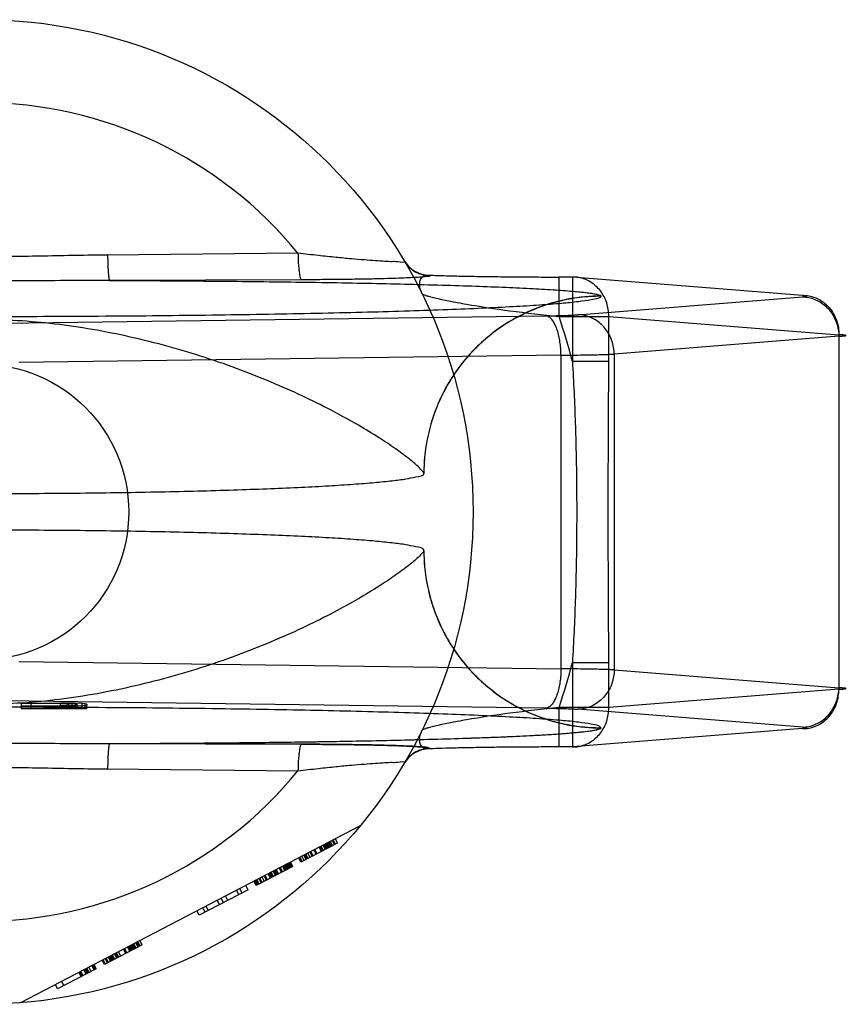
# Model space of a CAD drawing. Header units: millimetres. Extents: x 0 to 594, y 0 to 420.
# Tile 10 of 34: x 289.29 to 290.97, y 233.07 to 235.07. Entities that reach past the tile are written whole.
import ezdxf

# ---------------------------------------------------------------- set-up
doc = ezdxf.new("R2010")
doc.units = ezdxf.units.MM
doc.header["$LTSCALE"] = 32.67
doc.layers.get('0').update_dxf_attribs({"linetype": 'CONTINUOUS'})
doc.layers.add('001-M31079-X02', color=7, linetype='CONTINUOUS')

msp = doc.modelspace()

# ---------------------------------------------------------------- linework, layer by layer
at = {"color": 7, "linetype": 'Continuous'}
msp.add_circle((289.2118, 234.0678), 0.3, dxfattribs=at)
at = {"layer": '001-M31079-X02', "color": 9, "linetype": 'Continuous'}
for p, q in [((289.8558, 234.5935), (289.4689, 234.5897)), ((290.1234, 234.5488), (290.1239, 234.5479)), ((290.4136, 234.5451), (290.3865, 234.5451)), ((290.3865, 234.4651), (290.3865, 234.5451)), ((290.8813, 234.5078), (290.4136, 234.5451)), ((290.4136, 234.5451), (290.4136, 234.3734)), ((289.8631, 234.5395), (289.473, 234.5382)), ((290.4248, 234.4684), (290.8813, 234.5048)), ((290.4718, 234.506), (290.4718, 234.5064)), ((289.2578, 234.4512), (290.3599, 234.4663)), ((290.3865, 234.4651), (290.4875, 234.4651)), ((290.4875, 234.4651), (290.9553, 234.4278)), ((290.4875, 234.3734), (290.4875, 234.4651)), ((290.9553, 234.4248), (290.4987, 234.3884)), ((290.9553, 234.4278), (290.9553, 233.7077)), ((290.3905, 234.3863), (289.2884, 234.3712)), ((290.3905, 233.7493), (290.3905, 234.3863)), ((290.4987, 234.3884), (290.4987, 233.7471)), ((290.4875, 234.3734), (290.4136, 234.3734)), ((289.2884, 233.7644), (290.3905, 233.7493)), ((290.4136, 233.7622), (290.4875, 233.7622)), ((290.4136, 233.7622), (290.4136, 233.5905)), ((290.4875, 233.6705), (290.4875, 233.7622)), ((290.4987, 233.7471), (290.9553, 233.7108)), ((290.9553, 233.7077), (290.4875, 233.6705)), ((290.4875, 233.6705), (290.3865, 233.6705)), ((290.3865, 233.5905), (290.3865, 233.6705)), ((289.4689, 233.5459), (289.8558, 233.5421))]:
    msp.add_line(p, q, dxfattribs=at)
at = {"layer": '001-M31079-X02', "color": 6, "linetype": 'Continuous'}
for p, q in [((290.1118, 234.1462), (290.1118, 234.1466)), ((290.1118, 233.989), (290.1118, 233.9894)), ((289.2934, 233.6732), (289.2934, 233.6678)), ((289.4268, 233.6678), (289.2934, 233.6678)), ((289.3734, 233.6789), (289.3134, 233.6789)), ((289.3134, 233.6678), (289.3134, 233.6789)), ((289.3134, 233.674), (289.3734, 233.674)), ((289.3734, 233.6678), (289.3734, 233.6797)), ((289.3734, 233.6789), (289.3868, 233.6788)), ((289.3868, 233.6741), (289.3734, 233.674)), ((289.3868, 233.6788), (289.3968, 233.6785)), ((289.3868, 233.6678), (289.3868, 233.6788)), ((289.3968, 233.6744), (289.3868, 233.6741)), ((289.3901, 233.6678), (289.3901, 233.6795)), ((289.3968, 233.6678), (289.3968, 233.6786)), ((289.3968, 233.6785), (289.4034, 233.6781)), ((289.4034, 233.6748), (289.3968, 233.6744)), ((289.4034, 233.6678), (289.4034, 233.6793)), ((289.4034, 233.6781), (289.4068, 233.6775)), ((289.4068, 233.6754), (289.4034, 233.6748)), ((289.4068, 233.6678), (289.4068, 233.6775)), ((289.4168, 233.6678), (289.4168, 233.6788)), ((289.4234, 233.6678), (289.4234, 233.6782)), ((289.4268, 233.6678), (289.4268, 233.6754)), ((289.9825, 233.4305), (289.2918, 233.071)), ((289.9302, 233.392), (289.9256, 233.4009)), ((289.9323, 233.3931), (289.9276, 233.402)), ((289.9364, 233.3953), (289.9318, 233.4041)), ((289.9364, 233.3953), (289.8619, 233.3565)), ((289.8929, 233.3726), (289.8883, 233.3815)), ((289.895, 233.3737), (289.8904, 233.3826)), ((289.9033, 233.378), (289.8987, 233.3869)), ((289.9054, 233.3791), (289.9007, 233.388)), ((289.9074, 233.3802), (289.9028, 233.3891)), ((289.9116, 233.3823), (289.9069, 233.3912)), ((289.9136, 233.3834), (289.909, 233.3923)), ((289.9157, 233.3845), (289.9111, 233.3934)), ((289.9178, 233.3856), (289.9132, 233.3944)), ((289.9198, 233.3867), (289.9152, 233.3955)), ((289.9219, 233.3877), (289.9173, 233.3966)), ((289.924, 233.3888), (289.9194, 233.3977)), ((289.9214, 233.3988), (289.926, 233.3899)), ((289.8619, 233.3565), (289.8573, 233.3654)), ((289.864, 233.3576), (289.8593, 233.3664)), ((289.8681, 233.3597), (289.8635, 233.3686)), ((289.8722, 233.3619), (289.8676, 233.3707)), ((289.8743, 233.3629), (289.8697, 233.3718)), ((289.8764, 233.364), (289.8718, 233.3729)), ((289.8805, 233.3662), (289.8759, 233.375)), ((289.8847, 233.3683), (289.88, 233.3772)), ((289.8867, 233.3694), (289.8821, 233.3783)), ((289.8453, 233.3479), (289.7708, 233.3091)), ((289.8143, 233.3317), (289.8097, 233.3406)), ((289.8164, 233.3328), (289.8117, 233.3416)), ((289.8226, 233.336), (289.8179, 233.3449)), ((289.8246, 233.3371), (289.82, 233.346)), ((289.8288, 233.3392), (289.8242, 233.3481)), ((289.8308, 233.3403), (289.8262, 233.3492)), ((289.8329, 233.3414), (289.8283, 233.3503)), ((289.835, 233.3425), (289.8304, 233.3513)), ((289.8371, 233.3436), (289.8324, 233.3524)), ((289.8391, 233.3446), (289.8345, 233.3535)), ((289.8412, 233.3457), (289.8366, 233.3546)), ((289.8386, 233.3557), (289.8433, 233.3468)), ((289.8453, 233.3479), (289.8407, 233.3567)), ((289.775, 233.3112), (289.7703, 233.3201)), ((289.777, 233.3123), (289.7724, 233.3212)), ((289.7812, 233.3145), (289.7766, 233.3233)), ((289.7832, 233.3155), (289.7786, 233.3244)), ((289.7874, 233.3177), (289.7828, 233.3266)), ((289.7915, 233.3199), (289.7869, 233.3287)), ((289.7936, 233.3209), (289.789, 233.3298)), ((289.7998, 233.3242), (289.7952, 233.333)), ((289.8019, 233.3252), (289.7972, 233.3341)), ((289.8039, 233.3263), (289.7993, 233.3352)), ((289.806, 233.3274), (289.8014, 233.3363)), ((289.8101, 233.3295), (289.8055, 233.3384)), ((289.8122, 233.3306), (289.8076, 233.3395)), ((289.7543, 233.3005), (289.6549, 233.2487)), ((289.7372, 233.3029), (289.7418, 233.294)), ((289.7543, 233.3005), (289.7496, 233.3093)), ((289.7708, 233.3091), (289.7662, 233.3179)), ((289.7729, 233.3102), (289.7683, 233.319)), ((289.7046, 233.2746), (289.7, 233.2835)), ((289.7129, 233.2789), (289.7083, 233.2878)), ((289.7356, 233.2908), (289.731, 233.2996)), ((289.6673, 233.2552), (289.6627, 233.2641)), ((289.6735, 233.2584), (289.6689, 233.2673)), ((289.6963, 233.2703), (289.6917, 233.2792)), ((289.6549, 233.2487), (289.6503, 233.2576)), ((289.539, 233.1884), (289.4624, 233.1485)), ((289.5059, 233.1712), (289.5013, 233.18)), ((289.508, 233.1722), (289.5034, 233.1811)), ((289.5142, 233.1755), (289.5096, 233.1843)), ((289.5162, 233.1766), (289.5116, 233.1854)), ((289.5183, 233.1776), (289.5137, 233.1865)), ((289.5204, 233.1787), (289.5158, 233.1876)), ((289.5225, 233.1798), (289.5178, 233.1887)), ((289.5245, 233.1809), (289.5199, 233.1897)), ((289.5266, 233.1819), (289.522, 233.1908)), ((289.5307, 233.1841), (289.5261, 233.193)), ((289.5282, 233.194), (289.5328, 233.1852)), ((289.5349, 233.1863), (289.5303, 233.1951)), ((289.539, 233.1884), (289.5344, 233.1973)), ((289.4686, 233.1518), (289.464, 233.1606)), ((289.4707, 233.1529), (289.4661, 233.1617)), ((289.4749, 233.155), (289.4702, 233.1639)), ((289.4769, 233.1561), (289.4723, 233.165)), ((289.479, 233.1572), (289.4744, 233.166)), ((289.4811, 233.1582), (289.4764, 233.1671)), ((289.4831, 233.1593), (289.4785, 233.1682)), ((289.4873, 233.1615), (289.4827, 233.1703)), ((289.4893, 233.1625), (289.4847, 233.1714)), ((289.4914, 233.1636), (289.4868, 233.1725)), ((289.4956, 233.1658), (289.4909, 233.1747)), ((289.4293, 233.1313), (289.4247, 233.1402)), ((289.4314, 233.1324), (289.4268, 233.1413)), ((289.4355, 233.1345), (289.4309, 233.1434)), ((289.4417, 233.1378), (289.4371, 233.1466)), ((289.4438, 233.1388), (289.4392, 233.1477)), ((289.4459, 233.1399), (289.4413, 233.1488)), ((289.4624, 233.1485), (289.4578, 233.1574)), ((289.4645, 233.1496), (289.4599, 233.1585)), ((289.4459, 233.1399), (289.3672, 233.099)), ((289.4102, 233.1326), (289.4148, 233.1238)), ((289.4169, 233.1248), (289.4123, 233.1337)), ((289.419, 233.1259), (289.4144, 233.1348)), ((289.4252, 233.1291), (289.4206, 233.138)), ((289.4273, 233.1302), (289.4226, 233.1391)), ((289.3672, 233.099), (289.3626, 233.1079)), ((289.375, 233.1143), (289.3796, 233.1054))]:
    msp.add_line(p, q, dxfattribs=at)
at = {"layer": '001-M31079-X02', "color": 7, "linetype": 'Continuous'}
for p, q in [((290.3599, 233.6693), (289.2578, 233.6844)), ((289.2934, 233.6798), (289.3734, 233.6798)), ((289.2934, 233.6798), (289.2934, 233.6732)), ((289.3734, 233.6732), (289.2934, 233.6732)), ((289.3901, 233.6796), (289.3734, 233.6798)), ((289.3734, 233.6797), (289.3901, 233.6797)), ((289.3734, 233.6732), (289.3901, 233.6733)), ((289.3901, 233.6732), (289.3734, 233.6732)), ((289.4034, 233.6793), (289.3901, 233.6796)), ((289.3901, 233.6795), (289.4034, 233.6795)), ((289.3901, 233.6733), (289.4034, 233.6736)), ((289.4034, 233.6734), (289.3901, 233.6734)), ((289.4168, 233.6788), (289.4034, 233.6793)), ((289.4168, 233.6741), (289.4034, 233.6736)), ((289.4234, 233.6782), (289.4168, 233.6788)), ((289.4234, 233.6747), (289.4168, 233.6741)), ((289.4268, 233.6775), (289.4234, 233.6782)), ((289.4234, 233.6747), (289.4268, 233.6754)), ((289.4268, 233.6775), (289.4268, 233.6754)), ((290.8813, 233.6308), (290.4248, 233.6672)), ((290.8813, 233.6278), (290.4136, 233.5905)), ((290.4718, 233.6292), (290.4718, 233.6296)), ((290.4718, 233.6292), (290.4718, 233.6296)), ((289.473, 233.5974), (289.8631, 233.5961)), ((289.8631, 233.5961), (289.473, 233.5974)), ((290.1239, 233.5877), (290.1236, 233.5868)), ((290.4136, 233.5905), (290.3865, 233.5905))]:
    msp.add_line(p, q, dxfattribs=at)
at = {"layer": '001-M31079-X02', "color": 9, "linetype": 'Continuous'}
msp.add_circle((289.2118, 234.0678), 1, dxfattribs=at)
for centre, radius, start, end in [((289.2118, 234.0678), 0.8313, 39.2269, 140.7731), ((290.1233, 234.6088), 0.0599, 210.6953, 270.0461), ((290.1239, 234.6079), 0.0599, 210.6418, 270.05), ((289.2118, 234.0678), 1.24, 14.2686, 18.6881), ((289.2118, 234.0678), 1.24, 341.3119, 345.7314), ((290.1233, 233.5268), 0.0599, 89.9539, 149.3056), ((290.1239, 233.5277), 0.0599, 89.95, 149.359), ((289.2118, 234.0678), 0.8313, 219.2269, 320.7731)]:
    msp.add_arc(centre, radius, start, end, dxfattribs=at)
for points, knots in [([(289.4689, 234.5897), (289.426, 234.5893), (289.3403, 234.5874), (289.2118, 234.5857), (289.0834, 234.5874), (288.9977, 234.5893), (288.9548, 234.5897)], [0, 0, 0, 0, 0.250402, 0.5, 0.749597, 1, 1, 1, 1]), ([(289.4689, 234.5897), (289.4689, 234.5833), (289.4692, 234.5739), (289.4697, 234.5619), (289.4702, 234.5541), (289.4708, 234.5477), (289.4714, 234.5428), (289.4721, 234.54), (289.4726, 234.5384), (289.473, 234.5382)], [0, 0, 0, 0, 0.368459, 0.542, 0.696116, 0.822298, 0.915752, 0.973941, 1, 1, 1, 1]), ([(290.0723, 234.5773), (290.0746, 234.5734), (290.0569, 234.5769), (290.047, 234.5759), (290.0308, 234.5771), (290.0125, 234.578), (289.9897, 234.5798), (289.9629, 234.582), (289.9316, 234.585), (289.8954, 234.5888), (289.8696, 234.5919), (289.8558, 234.5935)], [0, 0, 0, 0, 0.062671, 0.115119, 0.184063, 0.270179, 0.374325, 0.497631, 0.641499, 0.807859, 1, 1, 1, 1]), ([(289.8558, 234.5935), (289.8559, 234.5868), (289.8562, 234.577), (289.8572, 234.5644), (289.8583, 234.5542), (289.8598, 234.5468), (289.8615, 234.5399), (289.8631, 234.5395)], [0, 0, 0, 0, 0.363493, 0.536116, 0.689946, 0.910286, 1, 1, 1, 1]), ([(290.1239, 234.5479), (290.1251, 234.5462), (290.1151, 234.5462), (290.1088, 234.5448), (290.0953, 234.5442), (290.0797, 234.5433), (290.0598, 234.5425), (290.0364, 234.5418), (290.009, 234.5411), (289.9779, 234.5405), (289.943, 234.5401), (289.9043, 234.5397), (289.8772, 234.5395), (289.8631, 234.5395)], [0, 0, 0, 0, 0.02457, 0.057729, 0.104982, 0.166344, 0.241951, 0.331914, 0.436318, 0.555329, 0.689105, 0.837622, 1, 1, 1, 1]), ([(290.1082, 234.5111), (290.1061, 234.5153), (290.1032, 234.5234), (290.1027, 234.5351), (290.1066, 234.5443), (290.1145, 234.5491), (290.1204, 234.5492), (290.1234, 234.5488)], [0, 0, 0, 0, 0.27099, 0.493102, 0.667777, 0.824098, 1, 1, 1, 1]), ([(290.1234, 234.5488), (290.1334, 234.5485), (290.1545, 234.5478), (290.1878, 234.547), (290.2242, 234.5463), (290.263, 234.5458), (290.3034, 234.5454), (290.3447, 234.5451), (290.3725, 234.5451), (290.3865, 234.5451)], [0, 0, 0, 0, 0.11337, 0.240887, 0.380096, 0.528444, 0.683089, 0.841296, 1, 1, 1, 1]), ([(290.4875, 234.4651), (290.4875, 234.4698), (290.4869, 234.4791), (290.4837, 234.4928), (290.4783, 234.5055), (290.4709, 234.5171), (290.4617, 234.527), (290.4511, 234.535), (290.4392, 234.5409), (290.4266, 234.5444), (290.4179, 234.5451), (290.4136, 234.5451)], [0, 0, 0, 0, 0.115548, 0.230792, 0.344911, 0.457252, 0.568031, 0.677491, 0.785649, 0.893024, 1, 1, 1, 1]), ([(289.473, 234.5382), (289.4136, 234.5382), (289.2989, 234.5369), (289.1248, 234.5369), (289.0101, 234.5382), (288.9507, 234.5382)], [0, 0, 0, 0, 0.341257, 0.658748, 1, 1, 1, 1]), ([(289.473, 234.5382), (289.5334, 234.5379), (289.6526, 234.5372), (289.8274, 234.5354), (289.9922, 234.5328), (290.1211, 234.5297), (290.215, 234.5267), (290.2766, 234.5244), (290.3311, 234.5218), (290.3777, 234.5191), (290.4154, 234.5163), (290.4411, 234.5137), (290.4564, 234.5115), (290.4642, 234.5099), (290.4689, 234.5086), (290.4715, 234.5073), (290.4718, 234.5064)], [0, 0, 0, 0, 0.181178, 0.357362, 0.524059, 0.675649, 0.743808, 0.805748, 0.860602, 0.907513, 0.945638, 0.97416, 0.984582, 0.992353, 0.997444, 1, 1, 1, 1]), ([(290.4718, 234.506), (290.4719, 234.5039), (290.4625, 234.5008), (290.4492, 234.4979), (290.4228, 234.4943), (290.3885, 234.491), (290.3439, 234.4876), (290.2905, 234.4844), (290.2284, 234.4813), (290.158, 234.4784), (290.0801, 234.4758), (289.9952, 234.4733), (289.9039, 234.4712), (289.8072, 234.4693), (289.7056, 234.4677), (289.6, 234.4664), (289.4914, 234.4654), (289.3805, 234.4647), (289.2682, 234.4644), (289.1555, 234.4644), (289.0432, 234.4647), (288.9323, 234.4654), (288.8236, 234.4664), (288.7181, 234.4677), (288.6165, 234.4693), (288.5197, 234.4712), (288.4285, 234.4733), (288.3436, 234.4758), (288.2656, 234.4784), (288.1953, 234.4813), (288.1331, 234.4844), (288.0797, 234.4876), (288.0352, 234.491), (288.0008, 234.4943), (287.9745, 234.4979), (287.9612, 234.5008), (287.9518, 234.5039), (287.9518, 234.506)], [0, 0, 0, 0, 0.002493, 0.008682, 0.018754, 0.032668, 0.050325, 0.07159, 0.096294, 0.12424, 0.155205, 0.188938, 0.22517, 0.263609, 0.303947, 0.345858, 0.389007, 0.433046, 0.477624, 0.52238, 0.566958, 0.610997, 0.654146, 0.696057, 0.736395, 0.774834, 0.811065, 0.844799, 0.875763, 0.903709, 0.928414, 0.949678, 0.967336, 0.981249, 0.991321, 0.99751, 1, 1, 1, 1]), ([(290.1082, 234.5111), (290.1086, 234.5104), (290.1114, 234.5093), (290.1162, 234.5074), (290.1243, 234.5052), (290.1398, 234.5013), (290.1648, 234.4961), (290.2155, 234.4867), (290.2902, 234.4755), (290.3531, 234.4684), (290.3865, 234.4651)], [0, 0, 0, 0, 0.009066, 0.028397, 0.057799, 0.096568, 0.198871, 0.328446, 0.644515, 1, 1, 1, 1]), ([(290.4718, 234.506), (290.4575, 234.506), (290.4285, 234.5043), (290.3861, 234.4965), (290.3453, 234.4839), (290.3067, 234.4669), (290.2703, 234.4454), (290.2363, 234.4195), (290.2053, 234.3895), (290.1778, 234.3555), (290.1545, 234.3182), (290.1357, 234.2778), (290.1219, 234.2351), (290.1136, 234.1909), (290.1117, 234.1609), (290.1117, 234.1462)], [0, 0, 0, 0, 0.0763, 0.153503, 0.228562, 0.30215, 0.377279, 0.452453, 0.528555, 0.605385, 0.683975, 0.761952, 0.841026, 0.921748, 1, 1, 1, 1]), ([(290.4718, 234.5064), (290.45, 234.5064), (290.4049, 234.5023), (290.3381, 234.4832), (290.2737, 234.45), (290.2161, 234.4035), (290.1691, 234.346), (290.1355, 234.2814), (290.116, 234.2141), (290.1118, 234.1687), (290.1118, 234.1466)], [0, 0, 0, 0, 0.115883, 0.238876, 0.367183, 0.498434, 0.629909, 0.758865, 0.88286, 1, 1, 1, 1]), ([(290.8813, 234.5078), (290.8857, 234.5079), (290.8944, 234.5072), (290.907, 234.5036), (290.9188, 234.4978), (290.9295, 234.4897), (290.9386, 234.4798), (290.946, 234.4683), (290.9514, 234.4555), (290.9547, 234.4419), (290.9553, 234.4325), (290.9553, 234.4278)], [0, 0, 0, 0, 0.107071, 0.214436, 0.322617, 0.432029, 0.542926, 0.655374, 0.769251, 0.884267, 1, 1, 1, 1]), ([(290.8813, 234.5048), (290.8843, 234.505), (290.8959, 234.5057), (290.8843, 234.5076), (290.8813, 234.5078)], [0, 0, 0, 0, 0.497013, 1, 1, 1, 1]), ([(290.8813, 234.5048), (290.8856, 234.5047), (290.8942, 234.5038), (290.9066, 234.5), (290.9183, 234.494), (290.9288, 234.486), (290.938, 234.4761), (290.9454, 234.4646), (290.9509, 234.452), (290.9544, 234.4386), (290.9552, 234.4294), (290.9553, 234.4248)], [0, 0, 0, 0, 0.106484, 0.213746, 0.322191, 0.432075, 0.543475, 0.656289, 0.770256, 0.884983, 1, 1, 1, 1]), ([(290.3599, 234.4663), (290.3654, 234.4663), (290.3761, 234.4665), (290.3912, 234.4669), (290.4045, 234.4673), (290.4155, 234.4678), (290.422, 234.4682), (290.4248, 234.4684)], [0, 0, 0, 0, 0.25668, 0.492149, 0.698248, 0.869187, 1, 1, 1, 1]), ([(290.3905, 234.3863), (290.3904, 234.3909), (290.39, 234.3998), (290.3886, 234.413), (290.3863, 234.4253), (290.3833, 234.4366), (290.3796, 234.4464), (290.3754, 234.4545), (290.3697, 234.462), (290.3637, 234.466), (290.3599, 234.4663)], [0, 0, 0, 0, 0.151032, 0.298424, 0.438578, 0.568223, 0.684619, 0.785821, 0.871102, 1, 1, 1, 1]), ([(290.4987, 234.3884), (290.4987, 234.393), (290.4978, 234.4022), (290.4945, 234.4153), (290.4892, 234.4277), (290.4821, 234.4389), (290.4731, 234.4488), (290.4626, 234.4571), (290.4508, 234.4634), (290.4381, 234.4674), (290.4292, 234.4683), (290.4248, 234.4684)], [0, 0, 0, 0, 0.114278, 0.227862, 0.337251, 0.447769, 0.558103, 0.669208, 0.779366, 0.89094, 1, 1, 1, 1]), ([(290.1118, 234.1466), (290.1112, 234.1489), (290.1059, 234.1543), (290.0956, 234.1646), (290.0774, 234.1792), (290.052, 234.1979), (290.0184, 234.2202), (289.9768, 234.2455), (289.9273, 234.2728), (289.8706, 234.3012), (289.8075, 234.3295), (289.7391, 234.3568), (289.6668, 234.3822), (289.5918, 234.4047), (289.5153, 234.4238), (289.4384, 234.4391), (289.3618, 234.4503), (289.2864, 234.4571), (289.2118, 234.4595), (289.1373, 234.4571), (289.0618, 234.4503), (288.9853, 234.4391), (288.9083, 234.4238), (288.8318, 234.4047), (288.7568, 234.3822), (288.6845, 234.3568), (288.6162, 234.3295), (288.5531, 234.3012), (288.4963, 234.2728), (288.4469, 234.2455), (288.4052, 234.2202), (288.3717, 234.1979), (288.3462, 234.1792), (288.328, 234.1646), (288.3178, 234.1543), (288.3124, 234.1489), (288.3119, 234.1466)], [0, 0, 0, 0, 0.003555, 0.011107, 0.022959, 0.039262, 0.060042, 0.085221, 0.114497, 0.147384, 0.18326, 0.221413, 0.261105, 0.301644, 0.342428, 0.382958, 0.422872, 0.461919, 0.5, 0.538082, 0.577129, 0.617043, 0.657573, 0.698356, 0.738896, 0.778588, 0.81674, 0.852617, 0.885504, 0.914779, 0.939958, 0.960738, 0.977042, 0.988893, 0.996445, 1, 1, 1, 1]), ([(290.9553, 234.4248), (290.9581, 234.425), (290.9618, 234.4251), (290.9744, 234.4263), (290.9618, 234.4276), (290.9581, 234.4277), (290.9553, 234.4278)], [0, 0, 0, 0, 0.275041, 0.500002, 0.725097, 1, 1, 1, 1]), ([(290.3905, 234.3863), (290.3983, 234.3864), (290.4134, 234.3865), (290.435, 234.3868), (290.4546, 234.3871), (290.4717, 234.3875), (290.4862, 234.3879), (290.4949, 234.3883), (290.4987, 234.3884)], [0, 0, 0, 0, 0.216747, 0.417772, 0.599472, 0.758798, 0.893087, 1, 1, 1, 1]), ([(290.4136, 234.3734), (290.4161, 234.3318), (290.4199, 234.2498), (290.4225, 234.128), (290.4225, 234.0076), (290.4199, 233.8859), (290.4161, 233.8038), (290.4136, 233.7622)], [0, 0, 0, 0, 0.204736, 0.40264, 0.597353, 0.795252, 1, 1, 1, 1]), ([(290.4875, 233.7622), (290.4875, 233.8132), (290.4869, 233.9151), (290.4863, 234.0678), (290.4869, 234.2205), (290.4875, 234.3224), (290.4875, 234.3734)], [0, 0, 0, 0, 0.250466, 0.5, 0.749534, 1, 1, 1, 1]), ([(290.1118, 233.989), (290.1112, 233.9867), (290.1059, 233.9813), (290.0956, 233.971), (290.0774, 233.9564), (290.052, 233.9377), (290.0184, 233.9154), (289.9768, 233.8901), (289.9273, 233.8628), (289.8706, 233.8345), (289.8075, 233.8061), (289.7392, 233.7788), (289.6668, 233.7534), (289.5918, 233.7309), (289.5153, 233.7118), (289.4384, 233.6965), (289.3619, 233.6853), (289.2864, 233.6785), (289.2118, 233.6761), (289.1373, 233.6785), (289.0618, 233.6853), (288.9853, 233.6965), (288.9083, 233.7118), (288.8318, 233.7309), (288.7568, 233.7534), (288.6845, 233.7788), (288.6162, 233.8061), (288.5531, 233.8345), (288.4963, 233.8628), (288.4469, 233.8901), (288.4053, 233.9154), (288.3717, 233.9377), (288.3462, 233.9564), (288.328, 233.971), (288.3178, 233.9813), (288.3124, 233.9867), (288.3119, 233.989)], [0, 0, 0, 0, 0.003556, 0.01111, 0.022961, 0.039265, 0.060043, 0.08522, 0.114493, 0.147377, 0.183251, 0.221401, 0.261091, 0.301628, 0.342411, 0.38294, 0.422856, 0.461909, 0.5, 0.538091, 0.577144, 0.61706, 0.657589, 0.698372, 0.738909, 0.7786, 0.816749, 0.852623, 0.885507, 0.91478, 0.939957, 0.960735, 0.977039, 0.98889, 0.996444, 1, 1, 1, 1]), ([(290.1117, 233.9894), (290.1117, 233.9751), (290.1135, 233.9462), (290.1212, 233.9038), (290.1338, 233.8631), (290.1509, 233.8244), (290.1724, 233.788), (290.1983, 233.754), (290.2284, 233.7231), (290.2624, 233.6956), (290.2998, 233.6723), (290.3402, 233.6535), (290.3829, 233.6398), (290.4271, 233.6314), (290.4571, 233.6296), (290.4718, 233.6296)], [0, 0, 0, 0, 0.076158, 0.153158, 0.228334, 0.301941, 0.37695, 0.452289, 0.528431, 0.605124, 0.6839, 0.761958, 0.840937, 0.921804, 1, 1, 1, 1]), ([(290.1118, 233.989), (290.1118, 233.9669), (290.116, 233.9215), (290.1355, 233.8542), (290.1691, 233.7896), (290.2161, 233.7321), (290.2737, 233.6856), (290.3381, 233.6524), (290.4049, 233.6333), (290.45, 233.6292), (290.4718, 233.6292)], [0, 0, 0, 0, 0.11714, 0.241135, 0.370091, 0.501566, 0.632817, 0.761124, 0.884117, 1, 1, 1, 1]), ([(290.3905, 233.7493), (290.3904, 233.7447), (290.39, 233.7358), (290.3886, 233.7226), (290.3863, 233.7103), (290.3833, 233.699), (290.3796, 233.6892), (290.3754, 233.6811), (290.3697, 233.6736), (290.3637, 233.6696), (290.3599, 233.6693)], [0, 0, 0, 0, 0.151031, 0.298423, 0.438576, 0.568221, 0.684617, 0.78582, 0.871101, 1, 1, 1, 1]), ([(290.4987, 233.7471), (290.4949, 233.7473), (290.4862, 233.7477), (290.4717, 233.7481), (290.4546, 233.7485), (290.435, 233.7488), (290.4134, 233.7491), (290.3983, 233.7492), (290.3905, 233.7493)], [0, 0, 0, 0, 0.106969, 0.24139, 0.400755, 0.582395, 0.783355, 1, 1, 1, 1]), ([(290.4987, 233.7471), (290.4987, 233.7425), (290.4978, 233.7333), (290.4944, 233.7199), (290.4889, 233.7073), (290.4814, 233.6959), (290.4723, 233.686), (290.4618, 233.6779), (290.4501, 233.6719), (290.4377, 233.6682), (290.4291, 233.6673), (290.4248, 233.6672)], [0, 0, 0, 0, 0.115018, 0.229746, 0.343713, 0.456528, 0.567928, 0.677812, 0.786256, 0.893517, 1, 1, 1, 1]), ([(290.8813, 233.6308), (290.8856, 233.6309), (290.8942, 233.6318), (290.9066, 233.6356), (290.9183, 233.6416), (290.9288, 233.6496), (290.938, 233.6595), (290.9454, 233.671), (290.9509, 233.6835), (290.9544, 233.697), (290.9552, 233.7062), (290.9553, 233.7108)], [0, 0, 0, 0, 0.106478, 0.213739, 0.322185, 0.432069, 0.54347, 0.656285, 0.770253, 0.884982, 1, 1, 1, 1]), ([(290.8813, 233.6278), (290.8856, 233.6277), (290.8943, 233.6284), (290.9066, 233.6319), (290.9182, 233.6375), (290.9287, 233.6452), (290.9379, 233.6549), (290.9455, 233.6664), (290.9512, 233.6793), (290.9546, 233.6933), (290.9553, 233.703), (290.9553, 233.7077)], [0, 0, 0, 0, 0.106359, 0.212591, 0.316219, 0.423151, 0.53269, 0.646153, 0.761699, 0.881375, 1, 1, 1, 1]), ([(290.9553, 233.7077), (290.9581, 233.7079), (290.9618, 233.708), (290.9744, 233.7093), (290.9618, 233.7105), (290.9581, 233.7106), (290.9553, 233.7108)], [0, 0, 0, 0, 0.275041, 0.500002, 0.725097, 1, 1, 1, 1]), ([(290.3865, 233.6705), (290.3531, 233.6672), (290.2902, 233.6601), (290.2155, 233.6489), (290.1648, 233.6395), (290.1398, 233.6343), (290.1243, 233.6304), (290.1162, 233.6282), (290.1114, 233.6263), (290.1086, 233.6252), (290.1082, 233.6245)], [0, 0, 0, 0, 0.355483, 0.671552, 0.801128, 0.903432, 0.942201, 0.971603, 0.990934, 1, 1, 1, 1]), ([(290.4136, 233.5905), (290.4179, 233.5905), (290.4265, 233.5912), (290.4391, 233.5947), (290.451, 233.6005), (290.4617, 233.6086), (290.4709, 233.6185), (290.4783, 233.6301), (290.4837, 233.6428), (290.4869, 233.6565), (290.4875, 233.6658), (290.4875, 233.6705)], [0, 0, 0, 0, 0.105867, 0.213506, 0.322247, 0.431686, 0.542546, 0.655169, 0.769173, 0.884293, 1, 1, 1, 1]), ([(290.1234, 233.5868), (290.1204, 233.5864), (290.1145, 233.5865), (290.1066, 233.5913), (290.1027, 233.6005), (290.1032, 233.6122), (290.1061, 233.6203), (290.1082, 233.6245)], [0, 0, 0, 0, 0.175939, 0.33226, 0.506926, 0.729017, 1, 1, 1, 1]), ([(288.9507, 233.5974), (289.0102, 233.5974), (289.1248, 233.5987), (289.2989, 233.5987), (289.4135, 233.5974), (289.473, 233.5974)], [0, 0, 0, 0, 0.341795, 0.658236, 1, 1, 1, 1]), ([(289.473, 233.5974), (289.4726, 233.5972), (289.4721, 233.5956), (289.4714, 233.5928), (289.4708, 233.5879), (289.4702, 233.5815), (289.4697, 233.5737), (289.4692, 233.5617), (289.4689, 233.5523), (289.4689, 233.5459)], [0, 0, 0, 0, 0.026059, 0.084248, 0.177702, 0.303884, 0.458, 0.631541, 1, 1, 1, 1]), ([(289.8631, 233.5961), (289.8615, 233.5957), (289.8598, 233.5888), (289.8583, 233.5814), (289.8572, 233.5712), (289.8562, 233.5586), (289.8559, 233.5488), (289.8558, 233.5421)], [0, 0, 0, 0, 0.089714, 0.310054, 0.463883, 0.636507, 1, 1, 1, 1]), ([(289.8558, 233.5421), (289.8696, 233.5437), (289.8954, 233.5468), (289.9316, 233.5506), (289.9629, 233.5536), (289.9897, 233.5558), (290.0125, 233.5576), (290.0308, 233.5585), (290.047, 233.5597), (290.0569, 233.5587), (290.0746, 233.5622), (290.0723, 233.5583)], [0, 0, 0, 0, 0.192204, 0.358612, 0.502485, 0.62578, 0.729917, 0.816021, 0.88495, 0.937387, 1, 1, 1, 1]), ([(288.9548, 233.5459), (288.9977, 233.5463), (289.0834, 233.5482), (289.2118, 233.5499), (289.3403, 233.5482), (289.426, 233.5463), (289.4689, 233.5459)], [0, 0, 0, 0, 0.250402, 0.5, 0.749597, 1, 1, 1, 1])]:
    msp.add_open_spline(points, degree=3, knots=knots, dxfattribs=at)
at = {"layer": '001-M31079-X02', "color": 6, "linetype": 'Continuous'}
for points, knots in [([(290.1118, 234.1462), (290.1118, 234.1402), (290.0924, 234.1384), (290.0738, 234.1336), (290.0444, 234.1304), (290.0094, 234.1267), (289.9665, 234.1234), (289.917, 234.1202), (289.861, 234.1173), (289.7992, 234.1146), (289.7321, 234.1122), (289.6603, 234.1101), (289.5844, 234.1083), (289.5051, 234.1068), (289.4232, 234.1057), (289.3394, 234.105), (289.2545, 234.1046), (289.1692, 234.1046), (289.0842, 234.105), (289.0004, 234.1057), (288.9185, 234.1068), (288.8393, 234.1083), (288.7634, 234.1101), (288.6916, 234.1122), (288.6244, 234.1146), (288.5626, 234.1173), (288.5067, 234.1202), (288.4572, 234.1234), (288.4142, 234.1267), (288.3792, 234.1304), (288.3499, 234.1336), (288.3313, 234.1384), (288.3118, 234.1402), (288.3118, 234.1462)], [0, 0, 0, 0, 0.010015, 0.021409, 0.037072, 0.05689, 0.080695, 0.108276, 0.139387, 0.173749, 0.211051, 0.250956, 0.293105, 0.337118, 0.382597, 0.429133, 0.476308, 0.523695, 0.570869, 0.617406, 0.662885, 0.706897, 0.749046, 0.788951, 0.826253, 0.860614, 0.891725, 0.919306, 0.94311, 0.962928, 0.978592, 0.989985, 1, 1, 1, 1]), ([(290.1118, 233.9894), (290.1118, 233.9954), (290.0924, 233.9972), (290.0738, 234.002), (290.0444, 234.0052), (290.0094, 234.0089), (289.9665, 234.0122), (289.917, 234.0154), (289.861, 234.0183), (289.7992, 234.021), (289.7321, 234.0234), (289.6603, 234.0255), (289.5844, 234.0273), (289.5051, 234.0288), (289.4232, 234.0299), (289.3394, 234.0306), (289.2545, 234.031), (289.1692, 234.031), (289.0842, 234.0306), (289.0004, 234.0299), (288.9185, 234.0288), (288.8393, 234.0273), (288.7634, 234.0255), (288.6916, 234.0234), (288.6244, 234.021), (288.5626, 234.0183), (288.5067, 234.0154), (288.4572, 234.0122), (288.4142, 234.0089), (288.3792, 234.0052), (288.3499, 234.002), (288.3313, 233.9972), (288.3118, 233.9954), (288.3118, 233.9894)], [0, 0, 0, 0, 0.010015, 0.021409, 0.037073, 0.056891, 0.080696, 0.108277, 0.139389, 0.17375, 0.211052, 0.250957, 0.293106, 0.337118, 0.382597, 0.429133, 0.476307, 0.523694, 0.570868, 0.617404, 0.662883, 0.706895, 0.749044, 0.788949, 0.826251, 0.860612, 0.891723, 0.919305, 0.943109, 0.962927, 0.978591, 0.989985, 1, 1, 1, 1])]:
    msp.add_open_spline(points, degree=3, knots=knots, dxfattribs=at)
at = {"layer": '001-M31079-X02', "color": 7, "linetype": 'Continuous'}
for points, knots in [([(290.4718, 233.6296), (290.4703, 233.6312), (290.4643, 233.6354), (290.4481, 233.6374), (290.4233, 233.6414), (290.3883, 233.6446), (290.344, 233.648), (290.2905, 233.6512), (290.2284, 233.6543), (290.1581, 233.6572), (290.0801, 233.6598), (289.9952, 233.6622), (289.904, 233.6644), (289.8072, 233.6663), (289.7056, 233.6679), (289.6001, 233.6692), (289.4914, 233.6702), (289.3805, 233.6709), (289.2683, 233.6712), (289.1555, 233.6712), (289.0433, 233.6709), (288.9324, 233.6702), (288.8237, 233.6692), (288.7181, 233.6679), (288.6166, 233.6663), (288.5198, 233.6644), (288.4285, 233.6623), (288.3436, 233.6598), (288.2657, 233.6572), (288.1953, 233.6543), (288.1332, 233.6512), (288.0797, 233.648), (288.0354, 233.6446), (288.0003, 233.6414), (287.9756, 233.6374), (287.9593, 233.6354), (287.9534, 233.6312), (287.9518, 233.6296)], [0, 0, 0, 0, 0.002494, 0.008682, 0.018753, 0.032665, 0.05032, 0.071583, 0.096285, 0.124228, 0.155189, 0.18892, 0.225149, 0.263585, 0.30392, 0.34583, 0.388977, 0.433016, 0.477593, 0.52235, 0.566928, 0.610968, 0.654118, 0.696031, 0.73637, 0.774811, 0.811045, 0.844781, 0.875747, 0.903695, 0.928401, 0.949668, 0.967327, 0.981242, 0.991315, 0.997506, 1, 1, 1, 1]), ([(290.4718, 233.6296), (290.4703, 233.6312), (290.4643, 233.6354), (290.4481, 233.6374), (290.4233, 233.6414), (290.3883, 233.6446), (290.344, 233.648), (290.2905, 233.6512), (290.2284, 233.6543), (290.158, 233.6572), (290.0801, 233.6598), (289.9952, 233.6622), (289.9039, 233.6644), (289.8072, 233.6663), (289.7056, 233.6679), (289.6, 233.6692), (289.4914, 233.6702), (289.3805, 233.6709), (289.2682, 233.6712), (289.1555, 233.6712), (289.0432, 233.6709), (288.9323, 233.6702), (288.8236, 233.6692), (288.7181, 233.6679), (288.6165, 233.6663), (288.5197, 233.6644), (288.4285, 233.6622), (288.3436, 233.6598), (288.2656, 233.6572), (288.1953, 233.6543), (288.1332, 233.6512), (288.0797, 233.648), (288.0354, 233.6446), (288.0003, 233.6414), (287.9756, 233.6374), (287.9593, 233.6354), (287.9534, 233.6312), (287.9518, 233.6296)], [0, 0, 0, 0, 0.002493, 0.008682, 0.018754, 0.032668, 0.050325, 0.07159, 0.096294, 0.124241, 0.155205, 0.188938, 0.22517, 0.263609, 0.303947, 0.345858, 0.389007, 0.433047, 0.477624, 0.522381, 0.566958, 0.610998, 0.654146, 0.696058, 0.736395, 0.774834, 0.811066, 0.844799, 0.875764, 0.90371, 0.928414, 0.949679, 0.967336, 0.98125, 0.991322, 0.99751, 1, 1, 1, 1]), ([(290.3599, 233.6693), (290.3654, 233.6693), (290.3761, 233.6691), (290.3912, 233.6687), (290.4045, 233.6683), (290.4155, 233.6678), (290.422, 233.6674), (290.4248, 233.6672)], [0, 0, 0, 0, 0.25668, 0.492149, 0.698248, 0.869187, 1, 1, 1, 1]), ([(289.473, 233.5974), (289.5334, 233.5977), (289.6526, 233.5984), (289.8274, 233.6002), (289.9922, 233.6028), (290.1211, 233.6059), (290.215, 233.6089), (290.2766, 233.6112), (290.3311, 233.6138), (290.3777, 233.6165), (290.4154, 233.6193), (290.4411, 233.6219), (290.4564, 233.6241), (290.4642, 233.6257), (290.4689, 233.627), (290.4715, 233.6283), (290.4718, 233.6292)], [0, 0, 0, 0, 0.181178, 0.357362, 0.524059, 0.675649, 0.743808, 0.805748, 0.860602, 0.907513, 0.945638, 0.97416, 0.984582, 0.992353, 0.997444, 1, 1, 1, 1]), ([(289.473, 233.5974), (289.5151, 233.5976), (289.5945, 233.598), (289.7081, 233.5989), (289.8112, 233.6001), (289.9059, 233.6014), (289.9933, 233.603), (290.0736, 233.6048), (290.147, 233.6067), (290.2133, 233.6088), (290.2723, 233.6111), (290.3238, 233.6134), (290.3676, 233.6159), (290.4037, 233.6183), (290.4319, 233.621), (290.454, 233.6232), (290.4663, 233.6267), (290.4718, 233.6292)], [0, 0, 0, 0, 0.126098, 0.238345, 0.340756, 0.435218, 0.522469, 0.602811, 0.676237, 0.74264, 0.801739, 0.853351, 0.897282, 0.933498, 0.961805, 0.982192, 1, 1, 1, 1]), ([(290.8813, 233.6308), (290.8843, 233.6306), (290.8959, 233.6299), (290.8843, 233.628), (290.8813, 233.6278)], [0, 0, 0, 0, 0.497044, 1, 1, 1, 1]), ([(290.8813, 233.6308), (290.8843, 233.6306), (290.8959, 233.6299), (290.8843, 233.628), (290.8813, 233.6278)], [0, 0, 0, 0, 0.497013, 1, 1, 1, 1]), ([(289.8631, 233.5961), (289.8773, 233.5961), (289.9044, 233.5959), (289.9432, 233.5955), (289.978, 233.5951), (290.009, 233.5945), (290.0362, 233.5938), (290.0597, 233.5931), (290.0794, 233.5923), (290.0955, 233.5915), (290.1078, 233.5905), (290.117, 233.5899), (290.1219, 233.5886), (290.1239, 233.5877)], [0, 0, 0, 0, 0.163413, 0.311552, 0.444773, 0.5634, 0.667562, 0.75738, 0.83297, 0.894397, 0.94172, 0.975, 1, 1, 1, 1]), ([(290.1239, 233.5877), (290.1219, 233.5886), (290.1171, 233.5899), (290.1079, 233.5905), (290.0956, 233.5915), (290.0796, 233.5923), (290.0598, 233.5931), (290.0363, 233.5938), (290.0091, 233.5945), (289.9779, 233.5951), (289.943, 233.5955), (289.9043, 233.5959), (289.8772, 233.5961), (289.8631, 233.5961)], [0, 0, 0, 0, 0.02457, 0.057729, 0.104982, 0.166344, 0.241952, 0.331915, 0.436318, 0.555329, 0.689105, 0.837623, 1, 1, 1, 1]), ([(290.3865, 233.5905), (290.3743, 233.5905), (290.3499, 233.5905), (290.3135, 233.5903), (290.2777, 233.59), (290.2429, 233.5896), (290.2097, 233.589), (290.1786, 233.5884), (290.15, 233.5877), (290.1319, 233.5871), (290.1234, 233.5868)], [0, 0, 0, 0, 0.13907, 0.278026, 0.414814, 0.547507, 0.674317, 0.793298, 0.902292, 1, 1, 1, 1])]:
    msp.add_open_spline(points, degree=3, knots=knots, dxfattribs=at)

doc.saveas('drawing.dxf')
